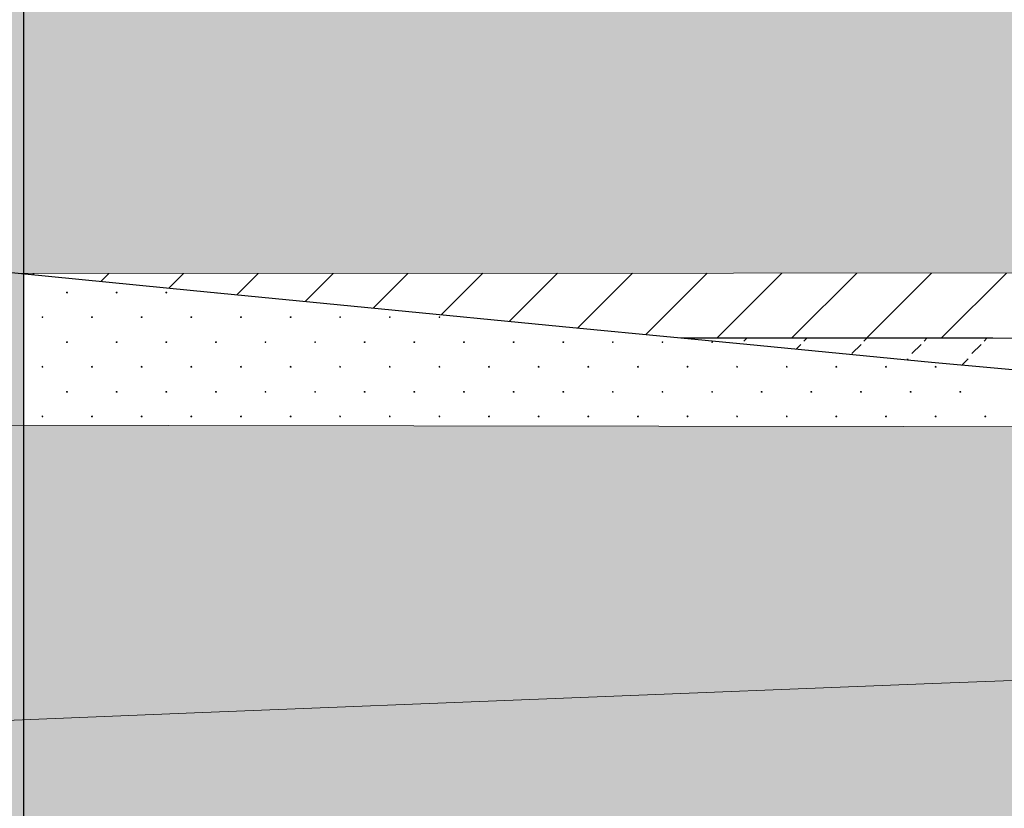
# Model space of a CAD drawing. Header units: millimetres. Extents: x 615418 to 955542, y 450519 to 646666.
# Tile 80 of 84: x 920760 to 934589, y 600895 to 611967. Entities that reach past the tile are written whole.
import ezdxf

# ---------------------------------------------------------------- set-up
doc = ezdxf.new("R2010")
doc.units = ezdxf.units.MM
for name, color, linetype in [('Bound', 7, 'Continuous'), ('Fill', 7, 'Continuous'), ('Геология', 7, 'Continuous')]:
    doc.layers.add(name, color=color, linetype=linetype)

# ---------------------------------------------------------------- blocks, each defined once
blk = doc.blocks.new('пфз блцу')
at = {"layer": 'Fill'}
h = blk.add_hatch(color=1, dxfattribs=at)
h.dxf.hatch_style = 1
h.paths.add_polyline_path([(1789275, 1263622), (1788675, 1263622), (1788675, 1230722), (1789275, 1230722)])
at = {"ltscale": 100}
blk.add_lwpolyline([(1788675, 1263622), (1789275, 1263622), (1789275, 1230722), (1788675, 1230722)], close=True, dxfattribs=at)

msp = doc.modelspace()

# ---------------------------------------------------------------- hatches: boundary and pattern name
at = {"layer": 'Fill'}
h = msp.add_hatch(dxfattribs=at)
h.set_pattern_fill('GR28', color=256, scale=1500, pattern_type=2)
h.set_pattern_definition([(90, (766712.94, 605367.84), (-375, 375), [16.5, -733.5]), (45, (766712.94, 605384.34), (-375, 375), [16.9706, -513.3595]), (0, (766724.94, 605396.34), (375, 375), [16.5, -733.5]), (315, (766741.44, 605396.34), (375, 375), [16.9706, -513.3595]), (90, (766753.44, 605367.84), (-375, 375), [16.5, -733.5]), (45, (766741.44, 605355.84), (-375, 375), [16.9706, -513.3595]), (0, (766724.94, 605355.84), (375, 375), [16.5, -733.5]), (315, (766712.94, 605367.84), (375, 375), [16.9706, -513.3595])])
h.paths.add_polyline_path([(954042.3, 612196.3), (952932.2, 612221), (950945.6, 612248.9), (948483, 612275.4), (945897.3, 612319.8), (945495, 612328.6), (943208, 612355.8), (938942, 612422.4), (938723.4, 612425.2), (938103.6, 612436.1), (937202.3, 612453), (936366.9, 612466.8), (935871.1, 612474.4), (935290.4, 612485.8), (934827.7, 612498.1), (930301.4, 612595.9), (929082.5, 612621.3), (928036.1, 612634.5), (924709.2, 612731.4), (924444, 612738.1), (923473.3, 612754.6), (923260.6, 612761.9), (919851.4, 612855.8), (919600.8, 612855.8), (919037.9, 612855.8), (913532.5, 613270.4), (911463.7, 613533.3), (908429.6, 613855.8), (905067.9, 614139.3), (902921.9, 614317.7), (896767, 611855.8), (889667, 611855.8), (889667, 611329.8), (892114.6, 611132.7), (894705.3, 610897.8), (897296, 610663), (899886.7, 610428.2), (902477.4, 610193.3), (905068.1, 609942.3), (907658.7, 609691.2), (910249.4, 609440.2), (912840.1, 609189.1), (915430.7, 608932.6), (918021.4, 608676.1), (920785.7, 608402.4), (930783.4, 608408.2), (935782.2, 608411.1), (940781, 608414), (945779.9, 608416.9), (950535.1, 608419.6), (954042.3, 608423.3)])
h = msp.add_hatch(dxfattribs=at)
h.set_pattern_fill('GR38', color=256, scale=1500, style=0, pattern_type=2)
h.set_pattern_definition([(45, (766713, 607455.8), (0, 3150), [1484.925, -2969.85]), (45, (768813, 605355.8), (0, 3150), [1484.925, -2969.85]), (45, (766713, 605355.8), (0, 3150), [2121.3, -2333.473]), (45, (768213, 606855.8), (0, 3150), [2333.4, -2121.373]), (45, (767763, 605355.8), (0, 3150), [2969.85, -1484.923]), (45, (766713, 606405.8), (0, 3150), [2969.85, -1484.923])])
h.paths.add_polyline_path([(950535.1, 607465.6), (954042.3, 607449), (954042.3, 608423.3), (950535.1, 608419.6), (920785.7, 608402.4), (923202.7, 608163), (930046.3, 607499.9), (934427.8, 607498.2), (938809.3, 607493.2), (943190.7, 607485.2), (947572.2, 607474.4)])
h = msp.add_hatch(dxfattribs=at)
h.set_pattern_fill('GR39', color=256, scale=1500, style=0, pattern_type=2)
h.set_pattern_definition([(0, (767140.44, 605463.8), (0, 868.83), [0, -843]), (0, (767681.94, 606009.8), (0, 868.83), [0, -843]), (0, (766838.94, 606009.8), (0, 868.83), [0, -843]), (46.589094, (767045.944, 606216.842), (32034, 33884.37), [159.48, -47680.6918]), (45.009384, (767552.944, 605880.842), (843, 868.83), [168.765, -40372.0644]), (44.01591, (767209.444, 605534.342), (843, 868.83), [182.1, -18573.4564]), (45.009384, (767381.944, 605709.842), (843, 868.83), [177.105, -40363.7244]), (46.627721, (766880.944, 606048.842), (30348, 32146.71), [189.63, -45229.577])])
h.paths.add_polyline_path([(950535.1, 607465.6), (947572.2, 607474.4), (943190.7, 607485.2), (938809.3, 607493.2), (934427.8, 607498.2), (930046.3, 607499.9), (930974.7, 607409.9), (933565.3, 607158.9), (936156, 606924), (938746.7, 606689.2), (943496.1, 606250.5), (943944.1, 606214.7), (950535.1, 605748.2), (954042.3, 605512.1), (954042.3, 607449)])
at = {"layer": 'Fill', "lineweight": 13}
h = msp.add_hatch(dxfattribs=at)
h.set_pattern_fill('GR30', color=256, scale=1500, pattern_type=2)
h.set_pattern_definition([(197.866148, (766950.019, 605597.732), (-1469.25, -489.3829239), [8.8168, -15942.6809]), (197.866148, (767197.519, 605845.232), (-1469.25, -489.3829239), [8.8168, -15942.6809]), (270, (767189.1, 605842.5), (489.75, 3e-14), [8.8168, -480.5661]), (270, (766941.6, 605595), (489.75, 3e-14), [8.8168, -480.5661]), (342.133852, (766941.694, 605586.242), (13713.0000001, -4404.4463148), [8.817, -15942.6807]), (342.133852, (767189.194, 605833.742), (13713.0000001, -4404.4463148), [8.817, -15942.6807]), (53.95219, (766949.944, 605583.392), (2448.75, 3425.680467), [8.817, -6649.238]), (53.95219, (767197.444, 605830.892), (2448.75, 3425.680467), [8.817, -6649.238]), (126.04781, (767202.694, 605838.092), (-1469.25, 1957.5316954), [8.8168, -6649.2382]), (126.04781, (766955.194, 605590.592), (-1469.25, 1957.5316954), [8.8168, -6649.2382])])
h.paths.add_polyline_path([(933579.3, 602648.5), (943944.1, 603034.7), (951843.6, 603295.4), (954042.3, 603379.5), (954989.5, 603415.7), (952542.3, 604231.5), (954042.3, 605231.5), (954042.3, 605512.1), (950535.1, 605748.2), (943944.1, 606214.7), (943496.9, 606250.4), (936616.8, 606252.6), (929736.7, 606258.9), (922856.7, 606269.1), (915976.6, 606282.8), (909096.5, 606299.3), (902216.5, 606317.9), (895336.4, 606337.9), (888456.3, 606358.3), (881576.2, 606378.3), (874696.2, 606397), (867816.1, 606413.5), (860936, 606427.2), (854055.9, 606437.4), (847475.8, 606438.8), (840295.8, 606445.8), (837106.8, 606445.8), (834117.9, 606445.8), (831128.9, 606445.9), (828139.9, 606445.9), (825151, 606445.9), (822162, 606445.9), (819173, 606445.9), (817678.5, 606445.9), (817678.5, 606445.8), (816922.4, 606485.4), (816175.6, 606517.7), (815428.8, 606549.5), (814681.9, 606581.4), (813935.1, 606613.2), (813188.3, 606645.1), (812441.5, 606675.7), (811694.6, 606706.2), (810947.8, 606736.8), (810200.9, 606767.4), (809454.1, 606795.8), (808707.2, 606824.3), (807960.3, 606852.8), (807213.4, 606881.3), (806466.5, 606907), (805719.6, 606932.7), (804972.7, 606958.5), (804225.8, 606984.2), (803478.8, 607006.5), (802731.8, 607028.9), (801984.8, 607051.2), (801237.9, 607073.6), (800490.8, 607092.2), (799743.8, 607110.7), (798996.7, 607129.3), (798249.7, 607147.8), (797502.6, 607162.3), (796755.5, 607176.8), (796008.4, 607191.3), (795161.3, 607205.8), (793411.4, 607124.1), (791761.5, 606882.5), (790111.6, 606491.6), (788461.7, 605968.4), (786811.8, 605335.8), (785161.9, 604621.6), (783512.1, 603856.8), (781862.2, 603074.9), (780450.5, 602420.5), (781424.5, 602419.5), (782398.6, 602418.6), (783372.6, 602417.6), (784346.7, 602416.6), (785320.7, 602415.6), (786294.8, 602414.7), (787268.8, 602413.7), (788242.9, 602412.7), (789217, 602411.7), (790191, 602410.7), (791165.1, 602409.8), (792139.1, 602408.8), (793113.2, 602407.8), (794087.2, 602406.8), (795230.8, 602406.8), (796008.2, 602381.8), (796755, 602357.8), (797501.9, 602333.8), (798248.8, 602309.8), (798995.4, 602279), (799742.1, 602248.3), (800488.8, 602217.5), (801235.5, 602186.8), (801982, 602149.8), (802728.5, 602112.7), (803475, 602075.7), (804221.5, 602038.7), (804967.9, 601996.1), (805714.3, 601953.5), (806460.6, 601910.9), (807207, 601868.3), (807953.2, 601821.1), (808699.4, 601773.9), (809445.7, 601726.7), (810191.9, 601679.5), (810938, 601628.8), (811684.2, 601578.2), (812430.3, 601527.5), (813176.5, 601476.9), (813922.6, 601424.1), (814668.6, 601371.4), (815414.7, 601318.6), (816160.8, 601265.8), (816906.9, 601212.3), (817678, 601145.9), (819173, 601145.9), (822162, 601145.9), (825151, 601145.9), (828139.9, 601145.9), (831128.9, 601145.9), (834117.9, 601145.9), (837106.8, 601145.8), (840295.8, 601145.8), (843649.5, 601143.8), (847475.8, 601145.8), (850356.8, 601128.3), (853710.5, 601115.5), (857064.2, 601100), (860417.9, 601082.4), (863771.6, 601063.7), (867125.2, 601044.5), (870478.9, 601025.7), (873832.6, 601008.2), (877186.3, 600992.6), (880540, 600979.8), (883893.6, 600970.2), (887247.3, 600964.3), (890601, 600962.3), (892119.9, 601012.4), (902484.8, 601398.7), (912849.6, 601812.2), (923214.4, 602235)])
h = msp.add_hatch(dxfattribs=at)
h.set_pattern_fill('GR29', color=256, scale=1500, pattern_type=2)
h.set_pattern_definition([(197.87055, (767405.044, 606052.442), (-2090.787921, -696.5901627), [8.1465, -22691.8873]), (197.87055, (767060.044, 605707.442), (-2090.787921, -696.5901627), [8.1465, -22691.8873]), (270, (767052.3, 605704.9), (696.9293, 4e-14), [8.146, -688.4443]), (270, (767397.3, 606049.9), (696.9293, 4e-14), [8.146, -688.4443]), (342.12945, (767397.394, 606041.792), (19514.0205961, -6269.3114633), [8.1465, -22691.8873]), (342.12945, (767052.394, 605696.792), (19514.0205961, -6269.3114633), [8.1465, -22691.8873]), (53.95936, (767405.044, 606039.24), (3484.646535, 4876.131138), [8.1465, -9468.1]), (53.95936, (767060.044, 605694.24), (3484.646535, 4876.131138), [8.1465, -9468.1]), (126.04064, (767064.874, 605700.84), (-2090.787921, 2786.36065), [8.146, -9468.1007]), (126.04064, (767409.874, 606045.84), (-2090.787921, 2786.36065), [8.146, -9468.1007])])
h.paths.add_polyline_path([(946165.8, 599637.2), (950535.1, 599915.3), (954042.3, 600127.5), (954042.3, 602231.5), (955542.3, 603231.5), (954989.5, 603415.7), (954042.3, 603379.5), (951843.6, 603295.4), (943944.1, 603034.7), (933579.3, 602648.5), (923214.4, 602235), (912849.6, 601812.2), (902484.8, 601398.7), (892119.9, 601012.4), (890601, 600962.3), (886930.5, 600781.1), (884340, 600669.3), (881749.5, 600557.5), (879158.8, 600462.1), (876568.2, 600366.7), (873977.5, 600271.3), (871386.9, 600175.9), (868796.1, 600100.4), (866205.3, 600025), (863614.5, 599949.5), (861023.8, 599874), (858432.9, 599820.9), (855841.9, 599767.9), (853251, 599714.8), (850660.1, 599661.8), (847475.8, 599545.8), (840295.8, 599545.8), (837106.8, 599545.8), (834117.9, 599545.8), (831128.9, 599545.8), (828139.9, 599545.9), (825151, 599545.9), (822162, 599545.9), (819173, 599545.9), (817678.5, 599545.8), (816903.7, 599474.9), (816157.8, 599418.1), (815411.8, 599362), (814665.9, 599305.8), (813920, 599249.7), (813174, 599193.6), (812428, 599139.8), (811682, 599085.9), (810936, 599032.1), (810190.1, 598978.2), (809444, 598928), (808697.8, 598877.8), (807951.7, 598827.6), (807205.6, 598777.4), (806459.4, 598732.1), (805713.2, 598686.8), (804966.9, 598641.5), (804220.7, 598596.3), (803474.2, 598556.9), (802727.8, 598517.5), (801981.4, 598478.1), (801235, 598438.7), (800488.4, 598406.1), (799741.8, 598373.4), (798995.2, 598340.7), (798248.6, 598308), (797501.7, 598282.4), (796754.9, 598256.9), (796008.1, 598231.4), (795136.3, 598205.1), (795071.3, 598205.7), (793411.4, 598203.9), (791761.5, 598198.1), (790111.6, 598188.7), (788461.7, 598176.1), (786811.8, 598160.8), (785161.9, 598143.7), (783512.1, 598125.2), (781862.2, 598106.4), (780212.3, 598088), (778562.4, 598070.8), (776912.5, 598055.6), (775262.6, 598043), (773612.7, 598033.6), (771962.8, 598027.8), (770212.9, 598025.8), (765601, 598053), (761089.1, 598133.5), (756577.2, 598263.6), (752065.3, 598437.8), (747553.4, 598648.3), (743041.5, 598886.1), (738529.6, 599140.7), (734017.7, 599401), (729505.8, 599655.6), (724993.9, 599893.3), (720482, 600103.9), (715970.1, 600278.1), (711458.2, 600408.2), (706946.3, 600488.6), (702434.4, 600515.8), (688535.1, 600172.8), (657179.2, 600049), (648050.1, 600607.1), (638506.2, 601983), (633618.5, 603231.5), (632118.4, 602231.5), (632118.4, 594516.2), (648050.1, 593573.8), (688535.1, 593577.4), (705044.4, 593577.3), (721336.5, 593180.5), (737628.6, 592783.6), (755362.9, 594099.9), (766712.9, 594451.3), (770212.9, 594545.8), (795161.3, 594606.1), (798250.3, 594601.9), (801239.2, 594590.3), (804228.2, 594571.5), (807217.2, 594546.3), (810206.1, 594515.8), (813195.1, 594481.5), (816184.1, 594444.7), (819173, 594407), (822162, 594370.2), (825151, 594335.8), (828139.9, 594305.4), (831128.9, 594280.2), (834117.9, 594261.4), (837106.8, 594249.8), (840295.8, 594245.8), (847475.8, 594245.7), (885266.5, 593669.6)])

# ---------------------------------------------------------------- linework, layer by layer
at = {"layer": 'Bound'}
for points in [[(892114.6, 611132.7), (894705.3, 610897.8), (897296, 610663), (899886.7, 610428.2), (902477.4, 610193.3), (905068.1, 609942.3), (907658.7, 609691.2), (910249.4, 609440.2), (912840.1, 609189.1), (915430.7, 608932.6), (918021.4, 608676.1), (920785.7, 608402.4), (923202.7, 608163), (925793.3, 607912), (928384, 607661), (930046.3, 607499.9), (930974.7, 607409.9), (933565.3, 607158.9), (936156, 606924), (938746.7, 606689.2), (943496.9, 606250.4), (943944.1, 606214.7), (950535.1, 605748.2), (954042.3, 605512.1)], [(892114.6, 611132.7), (894705.3, 610897.8), (897296, 610663), (899886.7, 610428.2), (902477.4, 610193.3), (905068.1, 609942.3), (907658.7, 609691.2), (910249.4, 609440.2), (912840.1, 609189.1), (915430.7, 608932.6), (918021.4, 608676.1), (920785.7, 608402.4), (923202.7, 608163), (925793.3, 607912), (928384, 607661), (930046.3, 607499.9), (930974.7, 607409.9), (933565.3, 607158.9), (936156, 606924), (938746.7, 606689.2), (943496.9, 606250.4), (943944.1, 606214.7), (950535.1, 605748.2), (954042.3, 605512.1)], [(930046.3, 607499.9), (934427.8, 607498.2), (938809.3, 607493.2), (943190.7, 607485.2), (947572.2, 607474.4), (950535.1, 607465.6), (954042.3, 607449)]]:
    msp.add_lwpolyline(points, dxfattribs=at)
at = {"layer": 'Bound', "color": 7, "linetype": 'Continuous', "lineweight": 0}
msp.add_lwpolyline([(950535.1, 608419.6), (945779.9, 608416.9), (940781, 608414), (935782.2, 608411.1), (930783.4, 608408.2), (920785.7, 608402.4)], dxfattribs=at)
at = {"layer": 'Bound', "color": 7, "linetype": 'Continuous', "lineweight": 0, "flags": 128}
for points in [[(943496.9, 606250.4), (936616.8, 606252.6), (929736.7, 606258.9), (922856.7, 606269.1), (915976.6, 606282.8), (909096.5, 606299.3), (902216.5, 606317.9), (895336.4, 606337.9), (888456.3, 606358.3), (881576.2, 606378.3), (874696.2, 606397), (867816.1, 606413.5), (860936, 606427.2), (854055.9, 606437.4), (847475.8, 606438.8)], [(954989.8, 603415.7), (954042.3, 603379.5), (951843.6, 603295.4), (943944.1, 603034.7), (933579.3, 602648.5), (923214.4, 602235), (912849.6, 601812.2), (902484.8, 601398.7), (892119.9, 601012.4), (890601, 600962.3), (887247.3, 600964.3), (883893.6, 600970.2), (880540, 600979.8), (877186.3, 600992.6), (873832.6, 601008.2), (870478.9, 601025.7), (867125.2, 601044.5), (863771.6, 601063.7), (860417.9, 601082.4), (857064.2, 601100), (853710.5, 601115.5)]]:
    msp.add_lwpolyline(points, dxfattribs=at)
at = {"layer": 'Fill', "linetype": 'Continuous', "lineweight": 13}
for p, q in [((921426.4, 608142.2), (921418.7, 608139.7)), ((921418.7, 608139.7), (921418.7, 608131.5)), ((921418.8, 608131.6), (921426.5, 608129.1)), ((921426.4, 608129), (921431.2, 608135.6)), ((921431.3, 608135.6), (921426.5, 608142.2)), ((922123.3, 608142.2), (922115.6, 608139.7)), ((922115.6, 608139.7), (922115.6, 608131.5)), ((922115.7, 608131.6), (922123.5, 608129.1)), ((922128.2, 608135.6), (922123.4, 608142.2)), ((922123.3, 608129), (922128.1, 608135.6)), ((922820.3, 608142.2), (922812.5, 608139.7)), ((922812.6, 608139.7), (922812.6, 608131.5)), ((922812.6, 608131.6), (922820.4, 608129.1)), ((922825.1, 608135.6), (922820.3, 608142.2)), ((922820.3, 608129), (922825.1, 608135.6)), ((923509.5, 608133.3), (923509.5, 608131.5)), ((923509.6, 608131.6), (923517.3, 608129.1)), ((923517.2, 608129), (923519.6, 608132.3)), ((921081.4, 607797.2), (921073.7, 607794.7)), ((921073.7, 607794.7), (921073.7, 607786.5)), ((921073.8, 607786.6), (921081.5, 607784.1)), ((921081.4, 607784), (921086.2, 607790.6)), ((921086.3, 607790.6), (921081.5, 607797.2)), ((921778.3, 607797.2), (921770.6, 607794.7)), ((921770.6, 607794.7), (921770.6, 607786.5)), ((921770.7, 607786.6), (921778.5, 607784.1)), ((921783.2, 607790.6), (921778.4, 607797.2)), ((921778.3, 607784), (921783.1, 607790.6)), ((922475.3, 607797.2), (922467.5, 607794.7)), ((922467.6, 607794.7), (922467.6, 607786.5)), ((922467.6, 607786.6), (922475.4, 607784.1)), ((922480.1, 607790.6), (922475.3, 607797.2)), ((922475.3, 607784), (922480.1, 607790.6)), ((923172.2, 607797.2), (923164.5, 607794.7)), ((923164.5, 607794.7), (923164.5, 607786.5)), ((923164.6, 607786.6), (923172.3, 607784.1)), ((923177, 607790.6), (923172.2, 607797.2)), ((923172.2, 607784), (923177, 607790.6)), ((923869.1, 607797.2), (923861.4, 607794.7)), ((923861.4, 607794.7), (923861.4, 607786.5)), ((923861.5, 607786.6), (923869.2, 607784.1)), ((923869.1, 607784), (923873.9, 607790.6)), ((923874, 607790.6), (923869.2, 607797.2)), ((924566.1, 607797.2), (924558.3, 607794.7)), ((924558.4, 607794.7), (924558.4, 607786.5)), ((924558.4, 607786.6), (924566.2, 607784.1)), ((924570.9, 607790.6), (924566.1, 607797.2)), ((924566.1, 607784), (924570.9, 607790.6)), ((925263, 607797.2), (925255.2, 607794.7)), ((925255.3, 607794.7), (925255.3, 607786.5)), ((925255.3, 607786.6), (925263.1, 607784.1)), ((925267.8, 607790.6), (925263, 607797.2)), ((925263, 607784), (925267.8, 607790.6)), ((925959.9, 607797.2), (925952.2, 607794.7)), ((925952.2, 607794.7), (925952.2, 607786.5)), ((925952.3, 607786.6), (925960, 607784.1)), ((925959.9, 607784), (925964.7, 607790.6)), ((925964.8, 607790.6), (925960, 607797.2)), ((926656.9, 607797.2), (926649.1, 607794.7)), ((926649.1, 607794.7), (926649.1, 607786.5)), ((926649.2, 607786.6), (926657, 607784.1)), ((926661.7, 607790.6), (926656.9, 607797.2)), ((926656.9, 607784), (926661.6, 607790.6)), ((921426.4, 607445.6), (921418.7, 607443.1)), ((921418.7, 607443.1), (921418.7, 607435)), ((921418.8, 607435), (921426.5, 607432.5)), ((921426.4, 607432.4), (921431.2, 607439)), ((921431.3, 607439), (921426.5, 607445.6)), ((922123.3, 607445.6), (922115.6, 607443.1)), ((922115.6, 607443.1), (922115.6, 607435)), ((922115.7, 607435), (922123.5, 607432.5)), ((922128.2, 607439), (922123.4, 607445.6)), ((922123.3, 607432.4), (922128.1, 607439)), ((922820.3, 607445.6), (922812.5, 607443.1)), ((922812.6, 607443.1), (922812.6, 607435)), ((922812.6, 607435), (922820.4, 607432.5)), ((922825.1, 607439), (922820.3, 607445.6)), ((922820.3, 607432.4), (922825.1, 607439)), ((923517.2, 607445.6), (923509.5, 607443.1)), ((923509.5, 607443.1), (923509.5, 607435)), ((923509.6, 607435), (923517.3, 607432.5)), ((923522, 607439), (923517.2, 607445.6)), ((923517.2, 607432.4), (923522, 607439)), ((924214.1, 607445.6), (924206.4, 607443.1)), ((924206.4, 607443.1), (924206.4, 607435)), ((924206.5, 607435), (924214.2, 607432.5)), ((924214.1, 607432.4), (924218.9, 607439)), ((924219, 607439), (924214.2, 607445.6)), ((924911.1, 607445.6), (924903.3, 607443.1)), ((924903.4, 607443.1), (924903.4, 607435)), ((924903.4, 607435), (924911.2, 607432.5)), ((924915.9, 607439), (924911.1, 607445.6)), ((924911.1, 607432.4), (924915.9, 607439)), ((925608, 607445.6), (925600.2, 607443.1)), ((925600.3, 607443.1), (925600.3, 607435)), ((925600.3, 607435), (925608.1, 607432.5)), ((925612.8, 607439), (925608, 607445.6)), ((925608, 607432.4), (925612.8, 607439)), ((926304.9, 607445.6), (926297.2, 607443.1)), ((926297.2, 607443.1), (926297.2, 607435)), ((926297.3, 607435), (926305, 607432.5)), ((926304.9, 607432.4), (926309.7, 607439)), ((926309.8, 607439), (926305, 607445.6)), ((927001.9, 607445.6), (926994.1, 607443.1)), ((926994.1, 607443.1), (926994.1, 607435)), ((926994.2, 607435), (927002, 607432.5)), ((927006.7, 607439), (927001.9, 607445.6)), ((927001.9, 607432.4), (927006.6, 607439)), ((927698.8, 607445.6), (927691, 607443.1)), ((927691.1, 607443.1), (927691.1, 607435)), ((927691.1, 607435), (927698.9, 607432.5)), ((927703.6, 607439), (927698.8, 607445.6)), ((927698.8, 607432.4), (927703.6, 607439)), ((928395.7, 607445.6), (928388, 607443.1)), ((928388, 607443.1), (928388, 607435)), ((928388.1, 607435), (928395.8, 607432.5)), ((928395.7, 607432.4), (928400.5, 607439)), ((928400.5, 607439), (928395.8, 607445.6)), ((929092.6, 607445.6), (929084.9, 607443.1)), ((929084.9, 607443.1), (929084.9, 607435)), ((929085, 607435), (929092.7, 607432.5)), ((929092.6, 607432.4), (929097.4, 607439)), ((929097.5, 607439), (929092.7, 607445.6)), ((929789.6, 607445.6), (929781.8, 607443.1)), ((929781.9, 607443.1), (929781.9, 607435)), ((929781.9, 607435), (929789.7, 607432.5)), ((929794.4, 607439), (929789.6, 607445.6)), ((929789.6, 607432.4), (929794.4, 607439)), ((930486.5, 607445.6), (930478.7, 607443.1)), ((930478.8, 607443.1), (930478.8, 607435)), ((930478.9, 607435), (930486.6, 607432.5)), ((930491.3, 607439), (930486.5, 607445.6)), ((930486.5, 607432.4), (930491.3, 607439)), ((921081.4, 607100.6), (921073.7, 607098.1)), ((921073.7, 607098.1), (921073.7, 607090)), ((921073.8, 607090), (921081.5, 607087.5)), ((921081.4, 607087.4), (921086.2, 607094)), ((921086.3, 607094), (921081.5, 607100.6)), ((921778.3, 607100.6), (921770.6, 607098.1)), ((921770.6, 607098.1), (921770.6, 607090)), ((921770.7, 607090), (921778.5, 607087.5)), ((921783.2, 607094), (921778.4, 607100.6)), ((921778.3, 607087.4), (921783.1, 607094)), ((922475.3, 607100.6), (922467.5, 607098.1)), ((922467.6, 607098.1), (922467.6, 607090)), ((922467.6, 607090), (922475.4, 607087.5)), ((922480.1, 607094), (922475.3, 607100.6)), ((922475.3, 607087.4), (922480.1, 607094)), ((923172.2, 607100.6), (923164.5, 607098.1)), ((923164.5, 607098.1), (923164.5, 607090)), ((923164.6, 607090), (923172.3, 607087.5)), ((923177, 607094), (923172.2, 607100.6)), ((923172.2, 607087.4), (923177, 607094)), ((923869.1, 607100.6), (923861.4, 607098.1)), ((923861.4, 607098.1), (923861.4, 607090)), ((923861.5, 607090), (923869.2, 607087.5)), ((923869.1, 607087.4), (923873.9, 607094)), ((923874, 607094), (923869.2, 607100.6)), ((924566.1, 607100.6), (924558.3, 607098.1)), ((924558.4, 607098.1), (924558.4, 607090)), ((924558.4, 607090), (924566.2, 607087.5)), ((924570.9, 607094), (924566.1, 607100.6)), ((924566.1, 607087.4), (924570.9, 607094)), ((925263, 607100.6), (925255.2, 607098.1)), ((925255.3, 607098.1), (925255.3, 607090)), ((925255.3, 607090), (925263.1, 607087.5)), ((925267.8, 607094), (925263, 607100.6)), ((925263, 607087.4), (925267.8, 607094)), ((925959.9, 607100.6), (925952.2, 607098.1)), ((925952.2, 607098.1), (925952.2, 607090)), ((925952.3, 607090), (925960, 607087.5)), ((925959.9, 607087.4), (925964.7, 607094)), ((925964.8, 607094), (925960, 607100.6)), ((926656.9, 607100.6), (926649.1, 607098.1)), ((926649.1, 607098.1), (926649.1, 607090)), ((926649.2, 607090), (926657, 607087.5)), ((926661.7, 607094), (926656.9, 607100.6)), ((926656.9, 607087.4), (926661.6, 607094)), ((927353.8, 607100.6), (927346, 607098.1)), ((927346.1, 607098.1), (927346.1, 607090)), ((927346.1, 607090), (927353.9, 607087.5)), ((927358.6, 607094), (927353.8, 607100.6)), ((927353.8, 607087.4), (927358.6, 607094)), ((928050.7, 607100.6), (928043, 607098.1)), ((928043, 607098.1), (928043, 607090)), ((928043.1, 607090), (928050.8, 607087.5)), ((928050.7, 607087.4), (928055.5, 607094)), ((928055.5, 607094), (928050.8, 607100.6)), ((928747.6, 607100.6), (928739.9, 607098.1)), ((928739.9, 607098.1), (928739.9, 607090)), ((928740, 607090), (928747.7, 607087.5)), ((928747.6, 607087.4), (928752.4, 607094)), ((928752.5, 607094), (928747.7, 607100.6)), ((929444.6, 607100.6), (929436.8, 607098.1)), ((929436.9, 607098.1), (929436.9, 607090)), ((929436.9, 607090), (929444.7, 607087.5)), ((929449.4, 607094), (929444.6, 607100.6)), ((929444.6, 607087.4), (929449.4, 607094)), ((930141.5, 607100.6), (930133.7, 607098.1)), ((930133.8, 607098.1), (930133.8, 607090)), ((930133.9, 607090), (930141.6, 607087.5)), ((930146.3, 607094), (930141.5, 607100.6)), ((930141.5, 607087.4), (930146.3, 607094)), ((930838.4, 607100.6), (930830.7, 607098.1)), ((930830.7, 607098.1), (930830.7, 607090)), ((930830.8, 607090), (930838.5, 607087.5)), ((930838.4, 607087.4), (930843.2, 607094)), ((930843.3, 607094), (930838.5, 607100.6)), ((931535.4, 607100.6), (931527.6, 607098.1)), ((931527.7, 607098.1), (931527.7, 607090)), ((931527.7, 607090), (931535.5, 607087.5)), ((931540.2, 607094), (931535.4, 607100.6)), ((931535.4, 607087.4), (931540.2, 607094)), ((932232.3, 607100.6), (932224.5, 607098.1)), ((932224.6, 607098.1), (932224.6, 607090)), ((932224.6, 607090), (932232.4, 607087.5)), ((932237.1, 607094), (932232.3, 607100.6)), ((932232.3, 607087.4), (932237.1, 607094)), ((932929.2, 607100.6), (932921.5, 607098.1)), ((932921.5, 607098.1), (932921.5, 607090)), ((932921.6, 607090), (932929.3, 607087.5)), ((932929.2, 607087.4), (932934, 607094)), ((932934, 607094), (932929.3, 607100.6)), ((933626.1, 607100.6), (933618.4, 607098.1)), ((933618.4, 607098.1), (933618.4, 607090)), ((933618.5, 607090), (933626.3, 607087.5)), ((933626.1, 607087.4), (933630.9, 607094)), ((933631, 607094), (933626.2, 607100.6)), ((934315.4, 607090.9), (934315.4, 607090)), ((934315.4, 607090), (934323.2, 607087.5)), ((934323.1, 607087.4), (934325, 607090)), ((921426.4, 606749), (921418.7, 606746.5)), ((921418.7, 606746.5), (921418.7, 606738.4)), ((921418.8, 606738.4), (921426.5, 606735.9)), ((921426.4, 606735.8), (921431.2, 606742.4)), ((921431.3, 606742.4), (921426.5, 606749)), ((922123.3, 606749), (922115.6, 606746.5)), ((922115.6, 606746.5), (922115.6, 606738.4)), ((922115.7, 606738.4), (922123.5, 606735.9)), ((922128.2, 606742.4), (922123.4, 606749)), ((922123.3, 606735.8), (922128.1, 606742.4)), ((922820.3, 606749), (922812.5, 606746.5)), ((922812.6, 606746.5), (922812.6, 606738.4)), ((922812.6, 606738.4), (922820.4, 606735.9)), ((922825.1, 606742.4), (922820.3, 606749)), ((922820.3, 606735.8), (922825.1, 606742.4)), ((923517.2, 606749), (923509.5, 606746.5)), ((923509.5, 606746.5), (923509.5, 606738.4)), ((923509.6, 606738.4), (923517.3, 606735.9)), ((923522, 606742.4), (923517.2, 606749)), ((923517.2, 606735.8), (923522, 606742.4)), ((924214.1, 606749), (924206.4, 606746.5)), ((924206.4, 606746.5), (924206.4, 606738.4)), ((924206.5, 606738.4), (924214.2, 606735.9)), ((924214.1, 606735.8), (924218.9, 606742.4)), ((924219, 606742.4), (924214.2, 606749)), ((924911.1, 606749), (924903.3, 606746.5)), ((924903.4, 606746.5), (924903.4, 606738.4)), ((924903.4, 606738.4), (924911.2, 606735.9)), ((924915.9, 606742.4), (924911.1, 606749)), ((924911.1, 606735.8), (924915.9, 606742.4)), ((925608, 606749), (925600.2, 606746.5)), ((925600.3, 606746.5), (925600.3, 606738.4)), ((925600.3, 606738.4), (925608.1, 606735.9)), ((925612.8, 606742.4), (925608, 606749)), ((925608, 606735.8), (925612.8, 606742.4)), ((926304.9, 606749), (926297.2, 606746.5)), ((926297.2, 606746.5), (926297.2, 606738.4)), ((926297.3, 606738.4), (926305, 606735.9)), ((926304.9, 606735.8), (926309.7, 606742.4)), ((926309.8, 606742.4), (926305, 606749)), ((927001.9, 606749), (926994.1, 606746.5)), ((926994.1, 606746.5), (926994.1, 606738.4)), ((926994.2, 606738.4), (927002, 606735.9)), ((927006.7, 606742.4), (927001.9, 606749)), ((927001.9, 606735.8), (927006.6, 606742.4)), ((927698.8, 606749), (927691, 606746.5)), ((927691.1, 606746.5), (927691.1, 606738.4)), ((927691.1, 606738.4), (927698.9, 606735.9)), ((927703.6, 606742.4), (927698.8, 606749)), ((927698.8, 606735.8), (927703.6, 606742.4)), ((928395.7, 606749), (928388, 606746.5)), ((928388, 606746.5), (928388, 606738.4)), ((928388.1, 606738.4), (928395.8, 606735.9)), ((928395.7, 606735.8), (928400.5, 606742.4)), ((928400.5, 606742.4), (928395.8, 606749)), ((929092.6, 606749), (929084.9, 606746.5)), ((929084.9, 606746.5), (929084.9, 606738.4)), ((929085, 606738.4), (929092.7, 606735.9)), ((929092.6, 606735.8), (929097.4, 606742.4)), ((929097.5, 606742.4), (929092.7, 606749)), ((929789.6, 606749), (929781.8, 606746.5)), ((929781.9, 606746.5), (929781.9, 606738.4)), ((929781.9, 606738.4), (929789.7, 606735.9)), ((929794.4, 606742.4), (929789.6, 606749)), ((929789.6, 606735.8), (929794.4, 606742.4)), ((930486.5, 606749), (930478.7, 606746.5)), ((930478.8, 606746.5), (930478.8, 606738.4)), ((930478.9, 606738.4), (930486.6, 606735.9)), ((930491.3, 606742.4), (930486.5, 606749)), ((930486.5, 606735.8), (930491.3, 606742.4)), ((931183.4, 606749), (931175.7, 606746.5)), ((931175.7, 606746.5), (931175.7, 606738.4)), ((931175.8, 606738.4), (931183.5, 606735.9)), ((931183.4, 606735.8), (931188.2, 606742.4)), ((931188.3, 606742.4), (931183.5, 606749)), ((931880.4, 606749), (931872.6, 606746.5)), ((931872.7, 606746.5), (931872.7, 606738.4)), ((931872.7, 606738.4), (931880.5, 606735.9)), ((931885.2, 606742.4), (931880.4, 606749)), ((931880.4, 606735.8), (931885.2, 606742.4)), ((932577.3, 606749), (932569.5, 606746.5)), ((932569.6, 606746.5), (932569.6, 606738.4)), ((932569.6, 606738.4), (932577.4, 606735.9)), ((932582.1, 606742.4), (932577.3, 606749)), ((932577.3, 606735.8), (932582.1, 606742.4)), ((933274.2, 606749), (933266.5, 606746.5)), ((933266.5, 606746.5), (933266.5, 606738.4)), ((933266.6, 606738.4), (933274.3, 606735.9)), ((933274.2, 606735.8), (933279, 606742.4)), ((933279, 606742.4), (933274.3, 606749)), ((933971.1, 606749), (933963.4, 606746.5)), ((933963.4, 606746.5), (933963.4, 606738.4)), ((933963.5, 606738.4), (933971.3, 606735.9)), ((933971.1, 606735.8), (933975.9, 606742.4)), ((933976, 606742.4), (933971.2, 606749)), ((921081.4, 606404), (921073.7, 606401.5)), ((921073.7, 606401.5), (921073.7, 606393.4)), ((921073.8, 606393.4), (921081.5, 606390.9)), ((921081.4, 606390.8), (921086.2, 606397.4)), ((921086.3, 606397.4), (921081.5, 606404)), ((921778.3, 606404), (921770.6, 606401.5)), ((921770.6, 606401.5), (921770.6, 606393.4)), ((921770.7, 606393.4), (921778.5, 606390.9)), ((921783.2, 606397.4), (921778.4, 606404)), ((921778.3, 606390.8), (921783.1, 606397.4)), ((922475.3, 606404), (922467.5, 606401.5)), ((922467.6, 606401.5), (922467.6, 606393.4)), ((922467.6, 606393.4), (922475.4, 606390.9)), ((922480.1, 606397.4), (922475.3, 606404)), ((922475.3, 606390.8), (922480.1, 606397.4)), ((923172.2, 606404), (923164.5, 606401.5)), ((923164.5, 606401.5), (923164.5, 606393.4)), ((923164.6, 606393.4), (923172.3, 606390.9)), ((923177, 606397.4), (923172.2, 606404)), ((923172.2, 606390.8), (923177, 606397.4)), ((923869.1, 606404), (923861.4, 606401.5)), ((923861.4, 606401.5), (923861.4, 606393.4)), ((923861.5, 606393.4), (923869.2, 606390.9)), ((923869.1, 606390.8), (923873.9, 606397.4)), ((923874, 606397.4), (923869.2, 606404)), ((924566.1, 606404), (924558.3, 606401.5)), ((924558.4, 606401.5), (924558.4, 606393.4)), ((924558.4, 606393.4), (924566.2, 606390.9)), ((924570.9, 606397.4), (924566.1, 606404)), ((924566.1, 606390.8), (924570.9, 606397.4)), ((925263, 606404), (925255.2, 606401.5)), ((925255.3, 606401.5), (925255.3, 606393.4)), ((925255.3, 606393.4), (925263.1, 606390.9)), ((925267.8, 606397.4), (925263, 606404)), ((925263, 606390.8), (925267.8, 606397.4)), ((925959.9, 606404), (925952.2, 606401.5)), ((925952.2, 606401.5), (925952.2, 606393.4)), ((925952.3, 606393.4), (925960, 606390.9)), ((925959.9, 606390.8), (925964.7, 606397.4)), ((925964.8, 606397.4), (925960, 606404)), ((926656.9, 606404), (926649.1, 606401.5)), ((926649.1, 606401.5), (926649.1, 606393.4)), ((926649.2, 606393.4), (926657, 606390.9)), ((926661.7, 606397.4), (926656.9, 606404)), ((926656.9, 606390.8), (926661.6, 606397.4)), ((927353.8, 606404), (927346, 606401.5)), ((927346.1, 606401.5), (927346.1, 606393.4)), ((927346.1, 606393.4), (927353.9, 606390.9)), ((927358.6, 606397.4), (927353.8, 606404)), ((927353.8, 606390.8), (927358.6, 606397.4)), ((928050.7, 606404), (928043, 606401.5)), ((928043, 606401.5), (928043, 606393.4)), ((928043.1, 606393.4), (928050.8, 606390.9)), ((928050.7, 606390.8), (928055.5, 606397.4)), ((928055.5, 606397.4), (928050.8, 606404)), ((928747.6, 606404), (928739.9, 606401.5)), ((928739.9, 606401.5), (928739.9, 606393.4)), ((928740, 606393.4), (928747.7, 606390.9)), ((928747.6, 606390.8), (928752.4, 606397.4)), ((928752.5, 606397.4), (928747.7, 606404)), ((929444.6, 606404), (929436.8, 606401.5)), ((929436.9, 606401.5), (929436.9, 606393.4)), ((929436.9, 606393.4), (929444.7, 606390.9)), ((929449.4, 606397.4), (929444.6, 606404)), ((929444.6, 606390.8), (929449.4, 606397.4)), ((930141.5, 606404), (930133.7, 606401.5)), ((930133.8, 606401.5), (930133.8, 606393.4)), ((930133.9, 606393.4), (930141.6, 606390.9)), ((930146.3, 606397.4), (930141.5, 606404)), ((930141.5, 606390.8), (930146.3, 606397.4)), ((930838.4, 606404), (930830.7, 606401.5)), ((930830.7, 606401.5), (930830.7, 606393.4)), ((930830.8, 606393.4), (930838.5, 606390.9)), ((930838.4, 606390.8), (930843.2, 606397.4)), ((930843.3, 606397.4), (930838.5, 606404)), ((931535.4, 606404), (931527.6, 606401.5)), ((931527.7, 606401.5), (931527.7, 606393.4)), ((931527.7, 606393.4), (931535.5, 606390.9)), ((931540.2, 606397.4), (931535.4, 606404)), ((931535.4, 606390.8), (931540.2, 606397.4)), ((932232.3, 606404), (932224.5, 606401.5)), ((932224.6, 606401.5), (932224.6, 606393.4)), ((932224.6, 606393.4), (932232.4, 606390.9)), ((932237.1, 606397.4), (932232.3, 606404)), ((932232.3, 606390.8), (932237.1, 606397.4)), ((932929.2, 606404), (932921.5, 606401.5)), ((932921.5, 606401.5), (932921.5, 606393.4)), ((932921.6, 606393.4), (932929.3, 606390.9)), ((932929.2, 606390.8), (932934, 606397.4)), ((932934, 606397.4), (932929.3, 606404)), ((933626.1, 606404), (933618.4, 606401.5)), ((933618.4, 606401.5), (933618.4, 606393.4)), ((933618.5, 606393.4), (933626.3, 606390.9)), ((933626.1, 606390.8), (933630.9, 606397.4)), ((933631, 606397.4), (933626.2, 606404)), ((934323.1, 606404), (934315.3, 606401.5)), ((934315.4, 606401.5), (934315.4, 606393.4)), ((934315.4, 606393.4), (934323.2, 606390.9)), ((934327.9, 606397.4), (934323.1, 606404)), ((934323.1, 606390.8), (934327.9, 606397.4))]:
    msp.add_line(p, q, dxfattribs=at)

# ---------------------------------------------------------------- block references
at = {"layer": 'Геология', "color": 6, "xscale": -1}
msp.add_blockref('пфз блцу', (2709492.1, -644766.3), dxfattribs=at)

doc.saveas('drawing.dxf')
